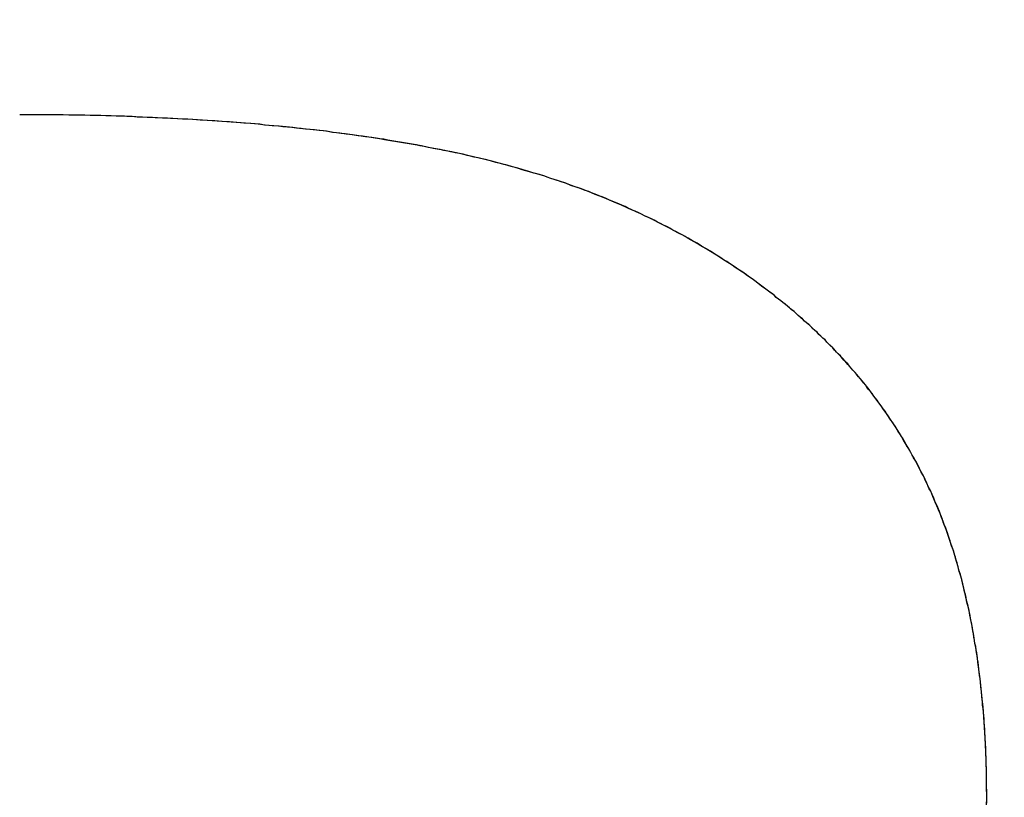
# Model space of a CAD drawing. Extents: x -4.4 to 4.4, y -6.1 to 5.8.
# Tile 92 of 157: x -1.2922 to -1.2639, y 3.5307 to 3.553. Entities that reach past the tile are written whole.
import ezdxf

# ---------------------------------------------------------------- set-up
doc = ezdxf.new("R2010")
doc.units = 0
doc.layers.get('0').update_dxf_attribs({"linetype": 'CONTINUOUS'})

# ---------------------------------------------------------------- blocks, each defined once
blk = doc.blocks.new('*U1')
blk.add_line((-1.270525, 3.545105, 5.3045), (-1.270525, 3.545105, 5.304))
blk.add_line((-1.270525, 3.545105, 5.3045), (-1.270525, 3.545105, 5.304))
for points in [[(-1.27052, 3.54511, 5.3045), (-1.2706, 3.54517, 5.3045), (-1.27068, 3.54523, 5.3045), (-1.27076, 3.54528, 5.3045), (-1.27084, 3.54534, 5.3045), (-1.27091, 3.5454, 5.3045), (-1.27099, 3.54546, 5.3045), (-1.27107, 3.54552, 5.3045), (-1.27115, 3.54558, 5.3045), (-1.27123, 3.54563, 5.3045), (-1.27131, 3.54569, 5.3045), (-1.27139, 3.54575, 5.3045), (-1.27147, 3.5458, 5.3045), (-1.27156, 3.54586, 5.3045), (-1.27164, 3.54591, 5.3045), (-1.27172, 3.54597, 5.3045), (-1.2718, 3.54602, 5.3045), (-1.27188, 3.54608, 5.3045), (-1.27197, 3.54613, 5.3045), (-1.27205, 3.54618, 5.3045), (-1.27213, 3.54623, 5.3045), (-1.27222, 3.54629, 5.3045), (-1.2723, 3.54634, 5.3045), (-1.27239, 3.54639, 5.3045), (-1.27247, 3.54644, 5.3045), (-1.27256, 3.54649, 5.3045), (-1.27264, 3.54654, 5.3045), (-1.27273, 3.54659, 5.3045), (-1.27281, 3.54664, 5.3045), (-1.2729, 3.54669, 5.3045), (-1.27299, 3.54674, 5.3045), (-1.27307, 3.54679, 5.3045), (-1.27316, 3.54684, 5.3045), (-1.27325, 3.54689, 5.3045), (-1.27334, 3.54694, 5.3045), (-1.27343, 3.54698, 5.3045), (-1.27351, 3.54703, 5.3045), (-1.2736, 3.54708, 5.3045), (-1.27369, 3.54712, 5.3045), (-1.27378, 3.54717, 5.3045), (-1.27387, 3.54721, 5.3045), (-1.27396, 3.54726, 5.3045), (-1.27405, 3.5473, 5.3045), (-1.27414, 3.54735, 5.3045), (-1.27424, 3.54739, 5.3045), (-1.27433, 3.54743, 5.3045), (-1.27442, 3.54748, 5.3045), (-1.27451, 3.54752, 5.3045), (-1.27461, 3.54756, 5.3045), (-1.2747, 3.5476, 5.3045), (-1.27479, 3.54765, 5.3045), (-1.27489, 3.54769, 5.3045), (-1.27498, 3.54773, 5.3045), (-1.27507, 3.54777, 5.3045), (-1.27517, 3.54781, 5.3045), (-1.27526, 3.54785, 5.3045), (-1.27536, 3.54789, 5.3045), (-1.27545, 3.54793, 5.3045), (-1.27555, 3.54796, 5.3045), (-1.27565, 3.548, 5.3045), (-1.27574, 3.54804, 5.3045), (-1.27584, 3.54808, 5.3045), (-1.27594, 3.54811, 5.3045), (-1.27604, 3.54815, 5.3045), (-1.27613, 3.54819, 5.3045), (-1.27623, 3.54822, 5.3045), (-1.27633, 3.54826, 5.3045), (-1.27643, 3.54829, 5.3045), (-1.27653, 3.54833, 5.3045), (-1.27663, 3.54836, 5.3045), (-1.27673, 3.5484, 5.3045), (-1.27683, 3.54843, 5.3045), (-1.27693, 3.54846, 5.3045), (-1.27703, 3.5485, 5.3045), (-1.27713, 3.54853, 5.3045), (-1.27723, 3.54856, 5.3045), (-1.27733, 3.54859, 5.3045), (-1.27744, 3.54862, 5.3045), (-1.27754, 3.54865, 5.3045), (-1.27764, 3.54868, 5.3045), (-1.27775, 3.54871, 5.3045), (-1.27785, 3.54874, 5.3045), (-1.27795, 3.54877, 5.3045), (-1.27806, 3.5488, 5.3045), (-1.27816, 3.54883, 5.3045), (-1.27827, 3.54886, 5.3045), (-1.27837, 3.54889, 5.3045), (-1.27848, 3.54892, 5.3045), (-1.27858, 3.54894, 5.3045), (-1.27869, 3.54897, 5.3045), (-1.2788, 3.549, 5.3045), (-1.2789, 3.54902, 5.3045), (-1.27901, 3.54905, 5.3045), (-1.27912, 3.54907, 5.3045), (-1.27923, 3.5491, 5.3045), (-1.27933, 3.54912, 5.3045), (-1.27944, 3.54915, 5.3045), (-1.27955, 3.54917, 5.3045), (-1.27966, 3.54919, 5.3045), (-1.27977, 3.54922, 5.3045), (-1.27988, 3.54924, 5.3045), (-1.27999, 3.54926, 5.3045), (-1.2801, 3.54929, 5.3045), (-1.28022, 3.54931, 5.3045), (-1.28033, 3.54933, 5.3045), (-1.28044, 3.54935, 5.3045), (-1.28056, 3.54937, 5.3045), (-1.28067, 3.54939, 5.3045), (-1.28078, 3.54942, 5.3045), (-1.2809, 3.54944, 5.3045), (-1.28102, 3.54946, 5.3045), (-1.28113, 3.54948, 5.3045), (-1.28125, 3.5495, 5.3045), (-1.28137, 3.54952, 5.3045), (-1.28149, 3.54954, 5.3045), (-1.2816, 3.54956, 5.3045), (-1.28172, 3.54958, 5.3045), (-1.28184, 3.54959, 5.3045), (-1.28196, 3.54961, 5.3045), (-1.28208, 3.54963, 5.3045), (-1.2822, 3.54965, 5.3045), (-1.28233, 3.54967, 5.3045), (-1.28245, 3.54968, 5.3045), (-1.28257, 3.5497, 5.3045), (-1.28269, 3.54972, 5.3045), (-1.28282, 3.54974, 5.3045), (-1.28294, 3.54975, 5.3045), (-1.28307, 3.54977, 5.3045), (-1.28319, 3.54978, 5.3045), (-1.28332, 3.5498, 5.3045), (-1.28345, 3.54982, 5.3045), (-1.28357, 3.54983, 5.3045), (-1.2837, 3.54985, 5.3045), (-1.28383, 3.54986, 5.3045), (-1.28396, 3.54987, 5.3045), (-1.28409, 3.54989, 5.3045), (-1.28422, 3.5499, 5.3045), (-1.28435, 3.54992, 5.3045), (-1.28448, 3.54993, 5.3045), (-1.28461, 3.54994, 5.3045), (-1.28474, 3.54996, 5.3045), (-1.28487, 3.54997, 5.3045), (-1.285, 3.54998, 5.3045), (-1.28514, 3.54999, 5.3045), (-1.28527, 3.55001, 5.3045), (-1.28541, 3.55002, 5.3045), (-1.28554, 3.55003, 5.3045), (-1.28568, 3.55004, 5.3045), (-1.28581, 3.55005, 5.3045), (-1.28595, 3.55006, 5.3045), (-1.28609, 3.55007, 5.3045), (-1.28622, 3.55008, 5.3045), (-1.28636, 3.55009, 5.3045), (-1.2865, 3.5501, 5.3045), (-1.28664, 3.55011, 5.3045), (-1.28678, 3.55012, 5.3045), (-1.28692, 3.55013, 5.3045), (-1.28706, 3.55014, 5.3045), (-1.2872, 3.55015, 5.3045), (-1.28734, 3.55016, 5.3045), (-1.28749, 3.55016, 5.3045), (-1.28763, 3.55017, 5.3045), (-1.28777, 3.55018, 5.3045), (-1.28792, 3.55019, 5.3045), (-1.28806, 3.55019, 5.3045), (-1.28821, 3.5502, 5.3045), (-1.28835, 3.55021, 5.3045), (-1.2885, 3.55021, 5.3045), (-1.28864, 3.55022, 5.3045), (-1.28879, 3.55022, 5.3045), (-1.28894, 3.55023, 5.3045), (-1.28909, 3.55023, 5.3045), (-1.28924, 3.55024, 5.3045), (-1.28939, 3.55024, 5.3045), (-1.28954, 3.55025, 5.3045), (-1.28969, 3.55025, 5.3045), (-1.28984, 3.55026, 5.3045), (-1.28999, 3.55026, 5.3045), (-1.29014, 3.55026, 5.3045), (-1.29029, 3.55027, 5.3045), (-1.29045, 3.55027, 5.3045), (-1.2906, 3.55027, 5.3045), (-1.29075, 3.55027, 5.3045), (-1.29091, 3.55028, 5.3045), (-1.29106, 3.55028, 5.3045), (-1.29122, 3.55028, 5.3045), (-1.29138, 3.55028, 5.3045), (-1.29153, 3.55028, 5.3045), (-1.29169, 3.55028, 5.3045), (-1.29185, 3.55028, 5.3045), (-1.29201, 3.55028, 5.3045), (-1.29216, 3.55028, 5.3045)], [(-1.27052, 3.54511, 5.304), (-1.27064, 3.5452, 5.304), (-1.27076, 3.54528, 5.304), (-1.27088, 3.54537, 5.304), (-1.27099, 3.54546, 5.304), (-1.27111, 3.54555, 5.304), (-1.27123, 3.54563, 5.304), (-1.27135, 3.54572, 5.304), (-1.27148, 3.5458, 5.304), (-1.2716, 3.54589, 5.304), (-1.27172, 3.54597, 5.304), (-1.27185, 3.54605, 5.304), (-1.27197, 3.54613, 5.304), (-1.2721, 3.54621, 5.304), (-1.27222, 3.54629, 5.304), (-1.27235, 3.54637, 5.304), (-1.27248, 3.54645, 5.304), (-1.2726, 3.54652, 5.304), (-1.27273, 3.5466, 5.304), (-1.27286, 3.54667, 5.304), (-1.27299, 3.54675, 5.304), (-1.27312, 3.54682, 5.304), (-1.27326, 3.54689, 5.304), (-1.27339, 3.54696, 5.304), (-1.27352, 3.54703, 5.304), (-1.27366, 3.5471, 5.304), (-1.27379, 3.54717, 5.304), (-1.27393, 3.54724, 5.304), (-1.27406, 3.54731, 5.304), (-1.2742, 3.54737, 5.304), (-1.27434, 3.54744, 5.304), (-1.27448, 3.5475, 5.304), (-1.27462, 3.54757, 5.304), (-1.27476, 3.54763, 5.304), (-1.2749, 3.54769, 5.304), (-1.27504, 3.54775, 5.304), (-1.27518, 3.54781, 5.304), (-1.27533, 3.54787, 5.304), (-1.27547, 3.54793, 5.304), (-1.27561, 3.54799, 5.304), (-1.27576, 3.54805, 5.304), (-1.2759, 3.5481, 5.304), (-1.27605, 3.54816, 5.304), (-1.2762, 3.54821, 5.304), (-1.27635, 3.54826, 5.304), (-1.2765, 3.54832, 5.304), (-1.27665, 3.54837, 5.304), (-1.2768, 3.54842, 5.304), (-1.27695, 3.54847, 5.304), (-1.2771, 3.54852, 5.304), (-1.27725, 3.54857, 5.304), (-1.27741, 3.54861, 5.304), (-1.27756, 3.54866, 5.304), (-1.27772, 3.54871, 5.304), (-1.27787, 3.54875, 5.304), (-1.27803, 3.54879, 5.304), (-1.27818, 3.54884, 5.304), (-1.27834, 3.54888, 5.304), (-1.2785, 3.54892, 5.304), (-1.27866, 3.54896, 5.304), (-1.27882, 3.549, 5.304), (-1.27898, 3.54904, 5.304), (-1.27914, 3.54908, 5.304), (-1.27931, 3.54912, 5.304), (-1.27947, 3.54915, 5.304), (-1.27963, 3.54919, 5.304), (-1.2798, 3.54922, 5.304), (-1.27997, 3.54926, 5.304), (-1.28013, 3.54929, 5.304), (-1.2803, 3.54932, 5.304), (-1.28047, 3.54936, 5.304), (-1.28064, 3.54939, 5.304), (-1.28082, 3.54942, 5.304), (-1.28099, 3.54945, 5.304), (-1.28117, 3.54948, 5.304), (-1.28134, 3.54951, 5.304), (-1.28152, 3.54954, 5.304), (-1.2817, 3.54957, 5.304), (-1.28188, 3.5496, 5.304), (-1.28206, 3.54963, 5.304), (-1.28224, 3.54965, 5.304), (-1.28243, 3.54968, 5.304), (-1.28261, 3.54971, 5.304), (-1.2828, 3.54973, 5.304), (-1.28298, 3.54976, 5.304), (-1.28317, 3.54978, 5.304), (-1.28336, 3.54981, 5.304), (-1.28355, 3.54983, 5.304), (-1.28374, 3.54985, 5.304), (-1.28394, 3.54987, 5.304), (-1.28413, 3.54989, 5.304), (-1.28433, 3.54992, 5.304), (-1.28452, 3.54994, 5.304), (-1.28472, 3.54996, 5.304), (-1.28492, 3.54997, 5.304), (-1.28512, 3.54999, 5.304), (-1.28532, 3.55001, 5.304), (-1.28553, 3.55003, 5.304), (-1.28573, 3.55004, 5.304), (-1.28593, 3.55006, 5.304), (-1.28614, 3.55008, 5.304), (-1.28635, 3.55009, 5.304), (-1.28656, 3.55011, 5.304), (-1.28677, 3.55012, 5.304), (-1.28698, 3.55013, 5.304), (-1.28719, 3.55015, 5.304), (-1.2874, 3.55016, 5.304), (-1.28762, 3.55017, 5.304), (-1.28783, 3.55018, 5.304), (-1.28805, 3.55019, 5.304), (-1.28827, 3.5502, 5.304), (-1.28849, 3.55021, 5.304), (-1.28871, 3.55022, 5.304), (-1.28893, 3.55023, 5.304), (-1.28915, 3.55024, 5.304), (-1.28938, 3.55024, 5.304), (-1.2896, 3.55025, 5.304), (-1.28983, 3.55026, 5.304), (-1.29006, 3.55026, 5.304), (-1.29029, 3.55027, 5.304), (-1.29052, 3.55027, 5.304), (-1.29075, 3.55027, 5.304), (-1.29098, 3.55028, 5.304), (-1.29122, 3.55028, 5.304), (-1.29145, 3.55028, 5.304), (-1.29169, 3.55028, 5.304), (-1.29193, 3.55028, 5.304), (-1.29216, 3.55028, 5.304)], [(-1.27052, 3.54511, 5.304), (-1.27064, 3.5452, 5.304), (-1.27076, 3.54528, 5.304), (-1.27088, 3.54537, 5.304), (-1.27099, 3.54546, 5.304), (-1.27111, 3.54555, 5.304), (-1.27123, 3.54563, 5.304), (-1.27135, 3.54572, 5.304), (-1.27148, 3.5458, 5.304), (-1.2716, 3.54589, 5.304), (-1.27172, 3.54597, 5.304), (-1.27185, 3.54605, 5.304), (-1.27197, 3.54613, 5.304), (-1.2721, 3.54621, 5.304), (-1.27222, 3.54629, 5.304), (-1.27235, 3.54637, 5.304), (-1.27248, 3.54645, 5.304), (-1.2726, 3.54652, 5.304), (-1.27273, 3.5466, 5.304), (-1.27286, 3.54667, 5.304), (-1.27299, 3.54675, 5.304), (-1.27312, 3.54682, 5.304), (-1.27326, 3.54689, 5.304), (-1.27339, 3.54696, 5.304), (-1.27352, 3.54703, 5.304), (-1.27366, 3.5471, 5.304), (-1.27379, 3.54717, 5.304), (-1.27393, 3.54724, 5.304), (-1.27406, 3.54731, 5.304), (-1.2742, 3.54737, 5.304), (-1.27434, 3.54744, 5.304), (-1.27448, 3.5475, 5.304), (-1.27462, 3.54757, 5.304), (-1.27476, 3.54763, 5.304), (-1.2749, 3.54769, 5.304), (-1.27504, 3.54775, 5.304), (-1.27518, 3.54781, 5.304), (-1.27533, 3.54787, 5.304), (-1.27547, 3.54793, 5.304), (-1.27561, 3.54799, 5.304), (-1.27576, 3.54805, 5.304), (-1.2759, 3.5481, 5.304), (-1.27605, 3.54816, 5.304), (-1.2762, 3.54821, 5.304), (-1.27635, 3.54826, 5.304), (-1.2765, 3.54832, 5.304), (-1.27665, 3.54837, 5.304), (-1.2768, 3.54842, 5.304), (-1.27695, 3.54847, 5.304), (-1.2771, 3.54852, 5.304), (-1.27725, 3.54857, 5.304), (-1.27741, 3.54861, 5.304), (-1.27756, 3.54866, 5.304), (-1.27772, 3.54871, 5.304), (-1.27787, 3.54875, 5.304), (-1.27803, 3.54879, 5.304), (-1.27818, 3.54884, 5.304), (-1.27834, 3.54888, 5.304), (-1.2785, 3.54892, 5.304), (-1.27866, 3.54896, 5.304), (-1.27882, 3.549, 5.304), (-1.27898, 3.54904, 5.304), (-1.27914, 3.54908, 5.304), (-1.27931, 3.54912, 5.304), (-1.27947, 3.54915, 5.304), (-1.27963, 3.54919, 5.304), (-1.2798, 3.54922, 5.304), (-1.27997, 3.54926, 5.304), (-1.28013, 3.54929, 5.304), (-1.2803, 3.54932, 5.304), (-1.28047, 3.54936, 5.304), (-1.28064, 3.54939, 5.304), (-1.28082, 3.54942, 5.304), (-1.28099, 3.54945, 5.304), (-1.28117, 3.54948, 5.304), (-1.28134, 3.54951, 5.304), (-1.28152, 3.54954, 5.304), (-1.2817, 3.54957, 5.304), (-1.28188, 3.5496, 5.304), (-1.28206, 3.54963, 5.304), (-1.28224, 3.54965, 5.304), (-1.28243, 3.54968, 5.304), (-1.28261, 3.54971, 5.304), (-1.2828, 3.54973, 5.304), (-1.28298, 3.54976, 5.304), (-1.28317, 3.54978, 5.304), (-1.28336, 3.54981, 5.304), (-1.28355, 3.54983, 5.304), (-1.28374, 3.54985, 5.304), (-1.28394, 3.54987, 5.304), (-1.28413, 3.54989, 5.304), (-1.28433, 3.54992, 5.304), (-1.28452, 3.54994, 5.304), (-1.28472, 3.54996, 5.304), (-1.28492, 3.54997, 5.304), (-1.28512, 3.54999, 5.304), (-1.28532, 3.55001, 5.304), (-1.28553, 3.55003, 5.304), (-1.28573, 3.55004, 5.304), (-1.28593, 3.55006, 5.304), (-1.28614, 3.55008, 5.304), (-1.28635, 3.55009, 5.304), (-1.28656, 3.55011, 5.304), (-1.28677, 3.55012, 5.304), (-1.28698, 3.55013, 5.304), (-1.28719, 3.55015, 5.304), (-1.2874, 3.55016, 5.304), (-1.28762, 3.55017, 5.304), (-1.28783, 3.55018, 5.304), (-1.28805, 3.55019, 5.304), (-1.28827, 3.5502, 5.304), (-1.28849, 3.55021, 5.304), (-1.28871, 3.55022, 5.304), (-1.28893, 3.55023, 5.304), (-1.28915, 3.55024, 5.304), (-1.28938, 3.55024, 5.304), (-1.2896, 3.55025, 5.304), (-1.28983, 3.55026, 5.304), (-1.29006, 3.55026, 5.304), (-1.29029, 3.55027, 5.304), (-1.29052, 3.55027, 5.304), (-1.29075, 3.55027, 5.304), (-1.29098, 3.55028, 5.304), (-1.29122, 3.55028, 5.304), (-1.29145, 3.55028, 5.304), (-1.29169, 3.55028, 5.304), (-1.29193, 3.55028, 5.304), (-1.29216, 3.55028, 5.304)], [(-1.27052, 3.54511, 5.3045), (-1.2706, 3.54517, 5.3045), (-1.27068, 3.54523, 5.3045), (-1.27076, 3.54528, 5.3045), (-1.27084, 3.54534, 5.3045), (-1.27091, 3.5454, 5.3045), (-1.27099, 3.54546, 5.3045), (-1.27107, 3.54552, 5.3045), (-1.27115, 3.54558, 5.3045), (-1.27123, 3.54563, 5.3045), (-1.27131, 3.54569, 5.3045), (-1.27139, 3.54575, 5.3045), (-1.27147, 3.5458, 5.3045), (-1.27156, 3.54586, 5.3045), (-1.27164, 3.54591, 5.3045), (-1.27172, 3.54597, 5.3045), (-1.2718, 3.54602, 5.3045), (-1.27188, 3.54608, 5.3045), (-1.27197, 3.54613, 5.3045), (-1.27205, 3.54618, 5.3045), (-1.27213, 3.54623, 5.3045), (-1.27222, 3.54629, 5.3045), (-1.2723, 3.54634, 5.3045), (-1.27239, 3.54639, 5.3045), (-1.27247, 3.54644, 5.3045), (-1.27256, 3.54649, 5.3045), (-1.27264, 3.54654, 5.3045), (-1.27273, 3.54659, 5.3045), (-1.27281, 3.54664, 5.3045), (-1.2729, 3.54669, 5.3045), (-1.27299, 3.54674, 5.3045), (-1.27307, 3.54679, 5.3045), (-1.27316, 3.54684, 5.3045), (-1.27325, 3.54689, 5.3045), (-1.27334, 3.54694, 5.3045), (-1.27343, 3.54698, 5.3045), (-1.27351, 3.54703, 5.3045), (-1.2736, 3.54708, 5.3045), (-1.27369, 3.54712, 5.3045), (-1.27378, 3.54717, 5.3045), (-1.27387, 3.54721, 5.3045), (-1.27396, 3.54726, 5.3045), (-1.27405, 3.5473, 5.3045), (-1.27414, 3.54735, 5.3045), (-1.27424, 3.54739, 5.3045), (-1.27433, 3.54743, 5.3045), (-1.27442, 3.54748, 5.3045), (-1.27451, 3.54752, 5.3045), (-1.27461, 3.54756, 5.3045), (-1.2747, 3.5476, 5.3045), (-1.27479, 3.54765, 5.3045), (-1.27489, 3.54769, 5.3045), (-1.27498, 3.54773, 5.3045), (-1.27507, 3.54777, 5.3045), (-1.27517, 3.54781, 5.3045), (-1.27526, 3.54785, 5.3045), (-1.27536, 3.54789, 5.3045), (-1.27545, 3.54793, 5.3045), (-1.27555, 3.54796, 5.3045), (-1.27565, 3.548, 5.3045), (-1.27574, 3.54804, 5.3045), (-1.27584, 3.54808, 5.3045), (-1.27594, 3.54811, 5.3045), (-1.27604, 3.54815, 5.3045), (-1.27613, 3.54819, 5.3045), (-1.27623, 3.54822, 5.3045), (-1.27633, 3.54826, 5.3045), (-1.27643, 3.54829, 5.3045), (-1.27653, 3.54833, 5.3045), (-1.27663, 3.54836, 5.3045), (-1.27673, 3.5484, 5.3045), (-1.27683, 3.54843, 5.3045), (-1.27693, 3.54846, 5.3045), (-1.27703, 3.5485, 5.3045), (-1.27713, 3.54853, 5.3045), (-1.27723, 3.54856, 5.3045), (-1.27733, 3.54859, 5.3045), (-1.27744, 3.54862, 5.3045), (-1.27754, 3.54865, 5.3045), (-1.27764, 3.54868, 5.3045), (-1.27775, 3.54871, 5.3045), (-1.27785, 3.54874, 5.3045), (-1.27795, 3.54877, 5.3045), (-1.27806, 3.5488, 5.3045), (-1.27816, 3.54883, 5.3045), (-1.27827, 3.54886, 5.3045), (-1.27837, 3.54889, 5.3045), (-1.27848, 3.54892, 5.3045), (-1.27858, 3.54894, 5.3045), (-1.27869, 3.54897, 5.3045), (-1.2788, 3.549, 5.3045), (-1.2789, 3.54902, 5.3045), (-1.27901, 3.54905, 5.3045), (-1.27912, 3.54907, 5.3045), (-1.27923, 3.5491, 5.3045), (-1.27933, 3.54912, 5.3045), (-1.27944, 3.54915, 5.3045), (-1.27955, 3.54917, 5.3045), (-1.27966, 3.54919, 5.3045), (-1.27977, 3.54922, 5.3045), (-1.27988, 3.54924, 5.3045), (-1.27999, 3.54926, 5.3045), (-1.2801, 3.54929, 5.3045), (-1.28022, 3.54931, 5.3045), (-1.28033, 3.54933, 5.3045), (-1.28044, 3.54935, 5.3045), (-1.28056, 3.54937, 5.3045), (-1.28067, 3.54939, 5.3045), (-1.28078, 3.54942, 5.3045), (-1.2809, 3.54944, 5.3045), (-1.28102, 3.54946, 5.3045), (-1.28113, 3.54948, 5.3045), (-1.28125, 3.5495, 5.3045), (-1.28137, 3.54952, 5.3045), (-1.28149, 3.54954, 5.3045), (-1.2816, 3.54956, 5.3045), (-1.28172, 3.54958, 5.3045), (-1.28184, 3.54959, 5.3045), (-1.28196, 3.54961, 5.3045), (-1.28208, 3.54963, 5.3045), (-1.2822, 3.54965, 5.3045), (-1.28233, 3.54967, 5.3045), (-1.28245, 3.54968, 5.3045), (-1.28257, 3.5497, 5.3045), (-1.28269, 3.54972, 5.3045), (-1.28282, 3.54974, 5.3045), (-1.28294, 3.54975, 5.3045), (-1.28307, 3.54977, 5.3045), (-1.28319, 3.54978, 5.3045), (-1.28332, 3.5498, 5.3045), (-1.28345, 3.54982, 5.3045), (-1.28357, 3.54983, 5.3045), (-1.2837, 3.54985, 5.3045), (-1.28383, 3.54986, 5.3045), (-1.28396, 3.54987, 5.3045), (-1.28409, 3.54989, 5.3045), (-1.28422, 3.5499, 5.3045), (-1.28435, 3.54992, 5.3045), (-1.28448, 3.54993, 5.3045), (-1.28461, 3.54994, 5.3045), (-1.28474, 3.54996, 5.3045), (-1.28487, 3.54997, 5.3045), (-1.285, 3.54998, 5.3045), (-1.28514, 3.54999, 5.3045), (-1.28527, 3.55001, 5.3045), (-1.28541, 3.55002, 5.3045), (-1.28554, 3.55003, 5.3045), (-1.28568, 3.55004, 5.3045), (-1.28581, 3.55005, 5.3045), (-1.28595, 3.55006, 5.3045), (-1.28609, 3.55007, 5.3045), (-1.28622, 3.55008, 5.3045), (-1.28636, 3.55009, 5.3045), (-1.2865, 3.5501, 5.3045), (-1.28664, 3.55011, 5.3045), (-1.28678, 3.55012, 5.3045), (-1.28692, 3.55013, 5.3045), (-1.28706, 3.55014, 5.3045), (-1.2872, 3.55015, 5.3045), (-1.28734, 3.55016, 5.3045), (-1.28749, 3.55016, 5.3045), (-1.28763, 3.55017, 5.3045), (-1.28777, 3.55018, 5.3045), (-1.28792, 3.55019, 5.3045), (-1.28806, 3.55019, 5.3045), (-1.28821, 3.5502, 5.3045), (-1.28835, 3.55021, 5.3045), (-1.2885, 3.55021, 5.3045), (-1.28864, 3.55022, 5.3045), (-1.28879, 3.55022, 5.3045), (-1.28894, 3.55023, 5.3045), (-1.28909, 3.55023, 5.3045), (-1.28924, 3.55024, 5.3045), (-1.28939, 3.55024, 5.3045), (-1.28954, 3.55025, 5.3045), (-1.28969, 3.55025, 5.3045), (-1.28984, 3.55026, 5.3045), (-1.28999, 3.55026, 5.3045), (-1.29014, 3.55026, 5.3045), (-1.29029, 3.55027, 5.3045), (-1.29045, 3.55027, 5.3045), (-1.2906, 3.55027, 5.3045), (-1.29075, 3.55027, 5.3045), (-1.29091, 3.55028, 5.3045), (-1.29106, 3.55028, 5.3045), (-1.29122, 3.55028, 5.3045), (-1.29138, 3.55028, 5.3045), (-1.29153, 3.55028, 5.3045), (-1.29169, 3.55028, 5.3045), (-1.29185, 3.55028, 5.3045), (-1.29201, 3.55028, 5.3045), (-1.29216, 3.55028, 5.3045)], [(-1.26442, 3.53072, 5.3045), (-1.26442, 3.53082, 5.3045), (-1.26443, 3.53093, 5.3045), (-1.26443, 3.53103, 5.3045), (-1.26443, 3.53114, 5.3045), (-1.26443, 3.53124, 5.3045), (-1.26443, 3.53135, 5.3045), (-1.26443, 3.53145, 5.3045), (-1.26443, 3.53155, 5.3045), (-1.26444, 3.53166, 5.3045), (-1.26444, 3.53176, 5.3045), (-1.26444, 3.53186, 5.3045), (-1.26445, 3.53196, 5.3045), (-1.26445, 3.53207, 5.3045), (-1.26446, 3.53217, 5.3045), (-1.26446, 3.53227, 5.3045), (-1.26447, 3.53237, 5.3045), (-1.26447, 3.53247, 5.3045), (-1.26448, 3.53257, 5.3045), (-1.26448, 3.53267, 5.3045), (-1.26449, 3.53277, 5.3045), (-1.2645, 3.53287, 5.3045), (-1.2645, 3.53297, 5.3045), (-1.26451, 3.53306, 5.3045), (-1.26452, 3.53316, 5.3045), (-1.26453, 3.53326, 5.3045), (-1.26454, 3.53336, 5.3045), (-1.26454, 3.53345, 5.3045), (-1.26455, 3.53355, 5.3045), (-1.26456, 3.53364, 5.3045), (-1.26457, 3.53374, 5.3045), (-1.26458, 3.53384, 5.3045), (-1.26459, 3.53393, 5.3045), (-1.2646, 3.53403, 5.3045), (-1.26461, 3.53412, 5.3045), (-1.26463, 3.53421, 5.3045), (-1.26464, 3.53431, 5.3045), (-1.26465, 3.5344, 5.3045), (-1.26466, 3.53449, 5.3045), (-1.26467, 3.53459, 5.3045), (-1.26469, 3.53468, 5.3045), (-1.2647, 3.53477, 5.3045), (-1.26471, 3.53486, 5.3045), (-1.26473, 3.53495, 5.3045), (-1.26474, 3.53504, 5.3045), (-1.26476, 3.53513, 5.3045), (-1.26477, 3.53522, 5.3045), (-1.26479, 3.53531, 5.3045), (-1.2648, 3.5354, 5.3045), (-1.26482, 3.53549, 5.3045), (-1.26483, 3.53558, 5.3045), (-1.26485, 3.53567, 5.3045), (-1.26487, 3.53576, 5.3045), (-1.26489, 3.53584, 5.3045), (-1.2649, 3.53593, 5.3045), (-1.26492, 3.53602, 5.3045), (-1.26494, 3.5361, 5.3045), (-1.26496, 3.53619, 5.3045), (-1.26498, 3.53627, 5.3045), (-1.265, 3.53636, 5.3045), (-1.26501, 3.53645, 5.3045), (-1.26503, 3.53653, 5.3045), (-1.26506, 3.53661, 5.3045), (-1.26508, 3.5367, 5.3045), (-1.2651, 3.53678, 5.3045), (-1.26512, 3.53687, 5.3045), (-1.26514, 3.53695, 5.3045), (-1.26516, 3.53703, 5.3045), (-1.26518, 3.53711, 5.3045), (-1.26521, 3.53719, 5.3045), (-1.26523, 3.53728, 5.3045), (-1.26525, 3.53736, 5.3045), (-1.26527, 3.53744, 5.3045), (-1.2653, 3.53752, 5.3045), (-1.26532, 3.5376, 5.3045), (-1.26535, 3.53768, 5.3045), (-1.26537, 3.53776, 5.3045), (-1.2654, 3.53784, 5.3045), (-1.26542, 3.53792, 5.3045), (-1.26545, 3.53799, 5.3045), (-1.26547, 3.53807, 5.3045), (-1.2655, 3.53815, 5.3045), (-1.26553, 3.53823, 5.3045), (-1.26555, 3.5383, 5.3045), (-1.26558, 3.53838, 5.3045), (-1.26561, 3.53846, 5.3045), (-1.26564, 3.53853, 5.3045), (-1.26567, 3.53861, 5.3045), (-1.26569, 3.53868, 5.3045), (-1.26572, 3.53876, 5.3045), (-1.26575, 3.53883, 5.3045), (-1.26578, 3.53891, 5.3045), (-1.26581, 3.53898, 5.3045), (-1.26584, 3.53905, 5.3045), (-1.26587, 3.53913, 5.3045), (-1.26591, 3.5392, 5.3045), (-1.26594, 3.53927, 5.3045), (-1.26597, 3.53934, 5.3045), (-1.266, 3.53942, 5.3045), (-1.26603, 3.53949, 5.3045), (-1.26607, 3.53956, 5.3045), (-1.2661, 3.53963, 5.3045), (-1.26613, 3.5397, 5.3045), (-1.26617, 3.53977, 5.3045), (-1.2662, 3.53984, 5.3045), (-1.26623, 3.53991, 5.3045), (-1.26627, 3.53998, 5.3045), (-1.2663, 3.54005, 5.3045), (-1.26634, 3.54012, 5.3045), (-1.26638, 3.54019, 5.3045), (-1.26641, 3.54026, 5.3045), (-1.26645, 3.54033, 5.3045), (-1.26649, 3.5404, 5.3045), (-1.26652, 3.54047, 5.3045), (-1.26656, 3.54053, 5.3045), (-1.2666, 3.5406, 5.3045), (-1.26664, 3.54067, 5.3045), (-1.26668, 3.54074, 5.3045), (-1.26672, 3.5408, 5.3045), (-1.26675, 3.54087, 5.3045), (-1.26679, 3.54094, 5.3045), (-1.26683, 3.54101, 5.3045), (-1.26688, 3.54107, 5.3045), (-1.26692, 3.54114, 5.3045), (-1.26696, 3.5412, 5.3045), (-1.267, 3.54127, 5.3045), (-1.26704, 3.54134, 5.3045), (-1.26708, 3.5414, 5.3045), (-1.26713, 3.54147, 5.3045), (-1.26717, 3.54153, 5.3045), (-1.26721, 3.54159, 5.3045), (-1.26726, 3.54166, 5.3045), (-1.2673, 3.54172, 5.3045), (-1.26734, 3.54179, 5.3045), (-1.26739, 3.54185, 5.3045), (-1.26743, 3.54191, 5.3045), (-1.26748, 3.54198, 5.3045), (-1.26753, 3.54204, 5.3045), (-1.26757, 3.5421, 5.3045), (-1.26762, 3.54217, 5.3045), (-1.26767, 3.54223, 5.3045), (-1.26771, 3.54229, 5.3045), (-1.26776, 3.54235, 5.3045), (-1.26781, 3.54241, 5.3045), (-1.26786, 3.54248, 5.3045), (-1.2679, 3.54254, 5.3045), (-1.26795, 3.5426, 5.3045), (-1.268, 3.54266, 5.3045), (-1.26805, 3.54272, 5.3045), (-1.2681, 3.54278, 5.3045), (-1.26815, 3.54284, 5.3045), (-1.2682, 3.5429, 5.3045), (-1.26826, 3.54296, 5.3045), (-1.26831, 3.54302, 5.3045), (-1.26836, 3.54308, 5.3045), (-1.26841, 3.54314, 5.3045), (-1.26846, 3.54319, 5.3045), (-1.26852, 3.54325, 5.3045), (-1.26857, 3.54331, 5.3045), (-1.26862, 3.54337, 5.3045), (-1.26868, 3.54343, 5.3045), (-1.26873, 3.54348, 5.3045), (-1.26879, 3.54354, 5.3045), (-1.26884, 3.5436, 5.3045), (-1.2689, 3.54366, 5.3045), (-1.26895, 3.54371, 5.3045), (-1.26901, 3.54377, 5.3045), (-1.26906, 3.54383, 5.3045), (-1.26912, 3.54388, 5.3045), (-1.26918, 3.54394, 5.3045), (-1.26924, 3.54399, 5.3045), (-1.26929, 3.54405, 5.3045), (-1.26935, 3.5441, 5.3045), (-1.26941, 3.54416, 5.3045), (-1.26947, 3.54421, 5.3045), (-1.26953, 3.54427, 5.3045), (-1.26959, 3.54432, 5.3045), (-1.26965, 3.54437, 5.3045), (-1.26971, 3.54443, 5.3045), (-1.26977, 3.54448, 5.3045), (-1.26983, 3.54453, 5.3045), (-1.26989, 3.54459, 5.3045), (-1.26995, 3.54464, 5.3045), (-1.27002, 3.54469, 5.3045), (-1.27008, 3.54475, 5.3045), (-1.27014, 3.5448, 5.3045), (-1.2702, 3.54485, 5.3045), (-1.27027, 3.5449, 5.3045), (-1.27033, 3.54495, 5.3045), (-1.2704, 3.545, 5.3045), (-1.27046, 3.54505, 5.3045), (-1.27052, 3.54511, 5.3045)], [(-1.26442, 3.53072, 5.304), (-1.26442, 3.53088, 5.304), (-1.26443, 3.53104, 5.304), (-1.26443, 3.53119, 5.304), (-1.26443, 3.53135, 5.304), (-1.26443, 3.53151, 5.304), (-1.26444, 3.53166, 5.304), (-1.26444, 3.53181, 5.304), (-1.26445, 3.53197, 5.304), (-1.26445, 3.53212, 5.304), (-1.26446, 3.53227, 5.304), (-1.26447, 3.53242, 5.304), (-1.26448, 3.53257, 5.304), (-1.26449, 3.53272, 5.304), (-1.2645, 3.53287, 5.304), (-1.26451, 3.53302, 5.304), (-1.26452, 3.53317, 5.304), (-1.26453, 3.53331, 5.304), (-1.26454, 3.53346, 5.304), (-1.26456, 3.5336, 5.304), (-1.26457, 3.53375, 5.304), (-1.26459, 3.53389, 5.304), (-1.2646, 3.53403, 5.304), (-1.26462, 3.53418, 5.304), (-1.26464, 3.53432, 5.304), (-1.26466, 3.53446, 5.304), (-1.26468, 3.53459, 5.304), (-1.26469, 3.53473, 5.304), (-1.26472, 3.53487, 5.304), (-1.26474, 3.53501, 5.304), (-1.26476, 3.53514, 5.304), (-1.26478, 3.53528, 5.304), (-1.2648, 3.53541, 5.304), (-1.26483, 3.53555, 5.304), (-1.26485, 3.53568, 5.304), (-1.26488, 3.53581, 5.304), (-1.26491, 3.53594, 5.304), (-1.26493, 3.53607, 5.304), (-1.26496, 3.5362, 5.304), (-1.26499, 3.53633, 5.304), (-1.26502, 3.53646, 5.304), (-1.26505, 3.53659, 5.304), (-1.26508, 3.53671, 5.304), (-1.26511, 3.53684, 5.304), (-1.26514, 3.53696, 5.304), (-1.26518, 3.53709, 5.304), (-1.26521, 3.53721, 5.304), (-1.26524, 3.53733, 5.304), (-1.26528, 3.53745, 5.304), (-1.26532, 3.53757, 5.304), (-1.26535, 3.53769, 5.304), (-1.26539, 3.53781, 5.304), (-1.26543, 3.53793, 5.304), (-1.26547, 3.53805, 5.304), (-1.26551, 3.53817, 5.304), (-1.26555, 3.53828, 5.304), (-1.26559, 3.5384, 5.304), (-1.26563, 3.53851, 5.304), (-1.26567, 3.53862, 5.304), (-1.26572, 3.53874, 5.304), (-1.26576, 3.53885, 5.304), (-1.26581, 3.53896, 5.304), (-1.26585, 3.53907, 5.304), (-1.2659, 3.53918, 5.304), (-1.26594, 3.53929, 5.304), (-1.26599, 3.5394, 5.304), (-1.26604, 3.53951, 5.304), (-1.26609, 3.53961, 5.304), (-1.26614, 3.53972, 5.304), (-1.26619, 3.53983, 5.304), (-1.26624, 3.53993, 5.304), (-1.2663, 3.54004, 5.304), (-1.26635, 3.54014, 5.304), (-1.2664, 3.54025, 5.304), (-1.26646, 3.54035, 5.304), (-1.26652, 3.54045, 5.304), (-1.26657, 3.54055, 5.304), (-1.26663, 3.54066, 5.304), (-1.26669, 3.54076, 5.304), (-1.26675, 3.54086, 5.304), (-1.26681, 3.54096, 5.304), (-1.26687, 3.54106, 5.304), (-1.26693, 3.54116, 5.304), (-1.26699, 3.54126, 5.304), (-1.26705, 3.54136, 5.304), (-1.26712, 3.54145, 5.304), (-1.26718, 3.54155, 5.304), (-1.26725, 3.54165, 5.304), (-1.26732, 3.54175, 5.304), (-1.26738, 3.54184, 5.304), (-1.26745, 3.54194, 5.304), (-1.26752, 3.54203, 5.304), (-1.26759, 3.54213, 5.304), (-1.26766, 3.54222, 5.304), (-1.26773, 3.54231, 5.304), (-1.2678, 3.54241, 5.304), (-1.26787, 3.5425, 5.304), (-1.26795, 3.54259, 5.304), (-1.26802, 3.54268, 5.304), (-1.2681, 3.54277, 5.304), (-1.26817, 3.54286, 5.304), (-1.26825, 3.54295, 5.304), (-1.26833, 3.54304, 5.304), (-1.26841, 3.54313, 5.304), (-1.26848, 3.54322, 5.304), (-1.26856, 3.54331, 5.304), (-1.26865, 3.54339, 5.304), (-1.26873, 3.54348, 5.304), (-1.26881, 3.54357, 5.304), (-1.26889, 3.54365, 5.304), (-1.26898, 3.54374, 5.304), (-1.26906, 3.54382, 5.304), (-1.26915, 3.54391, 5.304), (-1.26923, 3.54399, 5.304), (-1.26932, 3.54407, 5.304), (-1.26941, 3.54415, 5.304), (-1.2695, 3.54424, 5.304), (-1.26959, 3.54432, 5.304), (-1.26968, 3.5444, 5.304), (-1.26977, 3.54448, 5.304), (-1.26986, 3.54456, 5.304), (-1.26995, 3.54464, 5.304), (-1.27005, 3.54472, 5.304), (-1.27014, 3.5448, 5.304), (-1.27023, 3.54487, 5.304), (-1.27033, 3.54495, 5.304), (-1.27043, 3.54503, 5.304), (-1.27052, 3.54511, 5.304)], [(-1.26442, 3.53072, 5.304), (-1.26442, 3.53088, 5.304), (-1.26443, 3.53104, 5.304), (-1.26443, 3.53119, 5.304), (-1.26443, 3.53135, 5.304), (-1.26443, 3.53151, 5.304), (-1.26444, 3.53166, 5.304), (-1.26444, 3.53181, 5.304), (-1.26445, 3.53197, 5.304), (-1.26445, 3.53212, 5.304), (-1.26446, 3.53227, 5.304), (-1.26447, 3.53242, 5.304), (-1.26448, 3.53257, 5.304), (-1.26449, 3.53272, 5.304), (-1.2645, 3.53287, 5.304), (-1.26451, 3.53302, 5.304), (-1.26452, 3.53317, 5.304), (-1.26453, 3.53331, 5.304), (-1.26454, 3.53346, 5.304), (-1.26456, 3.5336, 5.304), (-1.26457, 3.53375, 5.304), (-1.26459, 3.53389, 5.304), (-1.2646, 3.53403, 5.304), (-1.26462, 3.53418, 5.304), (-1.26464, 3.53432, 5.304), (-1.26466, 3.53446, 5.304), (-1.26468, 3.53459, 5.304), (-1.26469, 3.53473, 5.304), (-1.26472, 3.53487, 5.304), (-1.26474, 3.53501, 5.304), (-1.26476, 3.53514, 5.304), (-1.26478, 3.53528, 5.304), (-1.2648, 3.53541, 5.304), (-1.26483, 3.53555, 5.304), (-1.26485, 3.53568, 5.304), (-1.26488, 3.53581, 5.304), (-1.26491, 3.53594, 5.304), (-1.26493, 3.53607, 5.304), (-1.26496, 3.5362, 5.304), (-1.26499, 3.53633, 5.304), (-1.26502, 3.53646, 5.304), (-1.26505, 3.53659, 5.304), (-1.26508, 3.53671, 5.304), (-1.26511, 3.53684, 5.304), (-1.26514, 3.53696, 5.304), (-1.26518, 3.53709, 5.304), (-1.26521, 3.53721, 5.304), (-1.26524, 3.53733, 5.304), (-1.26528, 3.53745, 5.304), (-1.26532, 3.53757, 5.304), (-1.26535, 3.53769, 5.304), (-1.26539, 3.53781, 5.304), (-1.26543, 3.53793, 5.304), (-1.26547, 3.53805, 5.304), (-1.26551, 3.53817, 5.304), (-1.26555, 3.53828, 5.304), (-1.26559, 3.5384, 5.304), (-1.26563, 3.53851, 5.304), (-1.26567, 3.53862, 5.304), (-1.26572, 3.53874, 5.304), (-1.26576, 3.53885, 5.304), (-1.26581, 3.53896, 5.304), (-1.26585, 3.53907, 5.304), (-1.2659, 3.53918, 5.304), (-1.26594, 3.53929, 5.304), (-1.26599, 3.5394, 5.304), (-1.26604, 3.53951, 5.304), (-1.26609, 3.53961, 5.304), (-1.26614, 3.53972, 5.304), (-1.26619, 3.53983, 5.304), (-1.26624, 3.53993, 5.304), (-1.2663, 3.54004, 5.304), (-1.26635, 3.54014, 5.304), (-1.2664, 3.54025, 5.304), (-1.26646, 3.54035, 5.304), (-1.26652, 3.54045, 5.304), (-1.26657, 3.54055, 5.304), (-1.26663, 3.54066, 5.304), (-1.26669, 3.54076, 5.304), (-1.26675, 3.54086, 5.304), (-1.26681, 3.54096, 5.304), (-1.26687, 3.54106, 5.304), (-1.26693, 3.54116, 5.304), (-1.26699, 3.54126, 5.304), (-1.26705, 3.54136, 5.304), (-1.26712, 3.54145, 5.304), (-1.26718, 3.54155, 5.304), (-1.26725, 3.54165, 5.304), (-1.26732, 3.54175, 5.304), (-1.26738, 3.54184, 5.304), (-1.26745, 3.54194, 5.304), (-1.26752, 3.54203, 5.304), (-1.26759, 3.54213, 5.304), (-1.26766, 3.54222, 5.304), (-1.26773, 3.54231, 5.304), (-1.2678, 3.54241, 5.304), (-1.26787, 3.5425, 5.304), (-1.26795, 3.54259, 5.304), (-1.26802, 3.54268, 5.304), (-1.2681, 3.54277, 5.304), (-1.26817, 3.54286, 5.304), (-1.26825, 3.54295, 5.304), (-1.26833, 3.54304, 5.304), (-1.26841, 3.54313, 5.304), (-1.26848, 3.54322, 5.304), (-1.26856, 3.54331, 5.304), (-1.26865, 3.54339, 5.304), (-1.26873, 3.54348, 5.304), (-1.26881, 3.54357, 5.304), (-1.26889, 3.54365, 5.304), (-1.26898, 3.54374, 5.304), (-1.26906, 3.54382, 5.304), (-1.26915, 3.54391, 5.304), (-1.26923, 3.54399, 5.304), (-1.26932, 3.54407, 5.304), (-1.26941, 3.54415, 5.304), (-1.2695, 3.54424, 5.304), (-1.26959, 3.54432, 5.304), (-1.26968, 3.5444, 5.304), (-1.26977, 3.54448, 5.304), (-1.26986, 3.54456, 5.304), (-1.26995, 3.54464, 5.304), (-1.27005, 3.54472, 5.304), (-1.27014, 3.5448, 5.304), (-1.27023, 3.54487, 5.304), (-1.27033, 3.54495, 5.304), (-1.27043, 3.54503, 5.304), (-1.27052, 3.54511, 5.304)], [(-1.26442, 3.53072, 5.3045), (-1.26442, 3.53082, 5.3045), (-1.26443, 3.53093, 5.3045), (-1.26443, 3.53103, 5.3045), (-1.26443, 3.53114, 5.3045), (-1.26443, 3.53124, 5.3045), (-1.26443, 3.53135, 5.3045), (-1.26443, 3.53145, 5.3045), (-1.26443, 3.53155, 5.3045), (-1.26444, 3.53166, 5.3045), (-1.26444, 3.53176, 5.3045), (-1.26444, 3.53186, 5.3045), (-1.26445, 3.53196, 5.3045), (-1.26445, 3.53207, 5.3045), (-1.26446, 3.53217, 5.3045), (-1.26446, 3.53227, 5.3045), (-1.26447, 3.53237, 5.3045), (-1.26447, 3.53247, 5.3045), (-1.26448, 3.53257, 5.3045), (-1.26448, 3.53267, 5.3045), (-1.26449, 3.53277, 5.3045), (-1.2645, 3.53287, 5.3045), (-1.2645, 3.53297, 5.3045), (-1.26451, 3.53306, 5.3045), (-1.26452, 3.53316, 5.3045), (-1.26453, 3.53326, 5.3045), (-1.26454, 3.53336, 5.3045), (-1.26454, 3.53345, 5.3045), (-1.26455, 3.53355, 5.3045), (-1.26456, 3.53364, 5.3045), (-1.26457, 3.53374, 5.3045), (-1.26458, 3.53384, 5.3045), (-1.26459, 3.53393, 5.3045), (-1.2646, 3.53403, 5.3045), (-1.26461, 3.53412, 5.3045), (-1.26463, 3.53421, 5.3045), (-1.26464, 3.53431, 5.3045), (-1.26465, 3.5344, 5.3045), (-1.26466, 3.53449, 5.3045), (-1.26467, 3.53459, 5.3045), (-1.26469, 3.53468, 5.3045), (-1.2647, 3.53477, 5.3045), (-1.26471, 3.53486, 5.3045), (-1.26473, 3.53495, 5.3045), (-1.26474, 3.53504, 5.3045), (-1.26476, 3.53513, 5.3045), (-1.26477, 3.53522, 5.3045), (-1.26479, 3.53531, 5.3045), (-1.2648, 3.5354, 5.3045), (-1.26482, 3.53549, 5.3045), (-1.26483, 3.53558, 5.3045), (-1.26485, 3.53567, 5.3045), (-1.26487, 3.53576, 5.3045), (-1.26489, 3.53584, 5.3045), (-1.2649, 3.53593, 5.3045), (-1.26492, 3.53602, 5.3045), (-1.26494, 3.5361, 5.3045), (-1.26496, 3.53619, 5.3045), (-1.26498, 3.53627, 5.3045), (-1.265, 3.53636, 5.3045), (-1.26501, 3.53645, 5.3045), (-1.26503, 3.53653, 5.3045), (-1.26506, 3.53661, 5.3045), (-1.26508, 3.5367, 5.3045), (-1.2651, 3.53678, 5.3045), (-1.26512, 3.53687, 5.3045), (-1.26514, 3.53695, 5.3045), (-1.26516, 3.53703, 5.3045), (-1.26518, 3.53711, 5.3045), (-1.26521, 3.53719, 5.3045), (-1.26523, 3.53728, 5.3045), (-1.26525, 3.53736, 5.3045), (-1.26527, 3.53744, 5.3045), (-1.2653, 3.53752, 5.3045), (-1.26532, 3.5376, 5.3045), (-1.26535, 3.53768, 5.3045), (-1.26537, 3.53776, 5.3045), (-1.2654, 3.53784, 5.3045), (-1.26542, 3.53792, 5.3045), (-1.26545, 3.53799, 5.3045), (-1.26547, 3.53807, 5.3045), (-1.2655, 3.53815, 5.3045), (-1.26553, 3.53823, 5.3045), (-1.26555, 3.5383, 5.3045), (-1.26558, 3.53838, 5.3045), (-1.26561, 3.53846, 5.3045), (-1.26564, 3.53853, 5.3045), (-1.26567, 3.53861, 5.3045), (-1.26569, 3.53868, 5.3045), (-1.26572, 3.53876, 5.3045), (-1.26575, 3.53883, 5.3045), (-1.26578, 3.53891, 5.3045), (-1.26581, 3.53898, 5.3045), (-1.26584, 3.53905, 5.3045), (-1.26587, 3.53913, 5.3045), (-1.26591, 3.5392, 5.3045), (-1.26594, 3.53927, 5.3045), (-1.26597, 3.53934, 5.3045), (-1.266, 3.53942, 5.3045), (-1.26603, 3.53949, 5.3045), (-1.26607, 3.53956, 5.3045), (-1.2661, 3.53963, 5.3045), (-1.26613, 3.5397, 5.3045), (-1.26617, 3.53977, 5.3045), (-1.2662, 3.53984, 5.3045), (-1.26623, 3.53991, 5.3045), (-1.26627, 3.53998, 5.3045), (-1.2663, 3.54005, 5.3045), (-1.26634, 3.54012, 5.3045), (-1.26638, 3.54019, 5.3045), (-1.26641, 3.54026, 5.3045), (-1.26645, 3.54033, 5.3045), (-1.26649, 3.5404, 5.3045), (-1.26652, 3.54047, 5.3045), (-1.26656, 3.54053, 5.3045), (-1.2666, 3.5406, 5.3045), (-1.26664, 3.54067, 5.3045), (-1.26668, 3.54074, 5.3045), (-1.26672, 3.5408, 5.3045), (-1.26675, 3.54087, 5.3045), (-1.26679, 3.54094, 5.3045), (-1.26683, 3.54101, 5.3045), (-1.26688, 3.54107, 5.3045), (-1.26692, 3.54114, 5.3045), (-1.26696, 3.5412, 5.3045), (-1.267, 3.54127, 5.3045), (-1.26704, 3.54134, 5.3045), (-1.26708, 3.5414, 5.3045), (-1.26713, 3.54147, 5.3045), (-1.26717, 3.54153, 5.3045), (-1.26721, 3.54159, 5.3045), (-1.26726, 3.54166, 5.3045), (-1.2673, 3.54172, 5.3045), (-1.26734, 3.54179, 5.3045), (-1.26739, 3.54185, 5.3045), (-1.26743, 3.54191, 5.3045), (-1.26748, 3.54198, 5.3045), (-1.26753, 3.54204, 5.3045), (-1.26757, 3.5421, 5.3045), (-1.26762, 3.54217, 5.3045), (-1.26767, 3.54223, 5.3045), (-1.26771, 3.54229, 5.3045), (-1.26776, 3.54235, 5.3045), (-1.26781, 3.54241, 5.3045), (-1.26786, 3.54248, 5.3045), (-1.2679, 3.54254, 5.3045), (-1.26795, 3.5426, 5.3045), (-1.268, 3.54266, 5.3045), (-1.26805, 3.54272, 5.3045), (-1.2681, 3.54278, 5.3045), (-1.26815, 3.54284, 5.3045), (-1.2682, 3.5429, 5.3045), (-1.26826, 3.54296, 5.3045), (-1.26831, 3.54302, 5.3045), (-1.26836, 3.54308, 5.3045), (-1.26841, 3.54314, 5.3045), (-1.26846, 3.54319, 5.3045), (-1.26852, 3.54325, 5.3045), (-1.26857, 3.54331, 5.3045), (-1.26862, 3.54337, 5.3045), (-1.26868, 3.54343, 5.3045), (-1.26873, 3.54348, 5.3045), (-1.26879, 3.54354, 5.3045), (-1.26884, 3.5436, 5.3045), (-1.2689, 3.54366, 5.3045), (-1.26895, 3.54371, 5.3045), (-1.26901, 3.54377, 5.3045), (-1.26906, 3.54383, 5.3045), (-1.26912, 3.54388, 5.3045), (-1.26918, 3.54394, 5.3045), (-1.26924, 3.54399, 5.3045), (-1.26929, 3.54405, 5.3045), (-1.26935, 3.5441, 5.3045), (-1.26941, 3.54416, 5.3045), (-1.26947, 3.54421, 5.3045), (-1.26953, 3.54427, 5.3045), (-1.26959, 3.54432, 5.3045), (-1.26965, 3.54437, 5.3045), (-1.26971, 3.54443, 5.3045), (-1.26977, 3.54448, 5.3045), (-1.26983, 3.54453, 5.3045), (-1.26989, 3.54459, 5.3045), (-1.26995, 3.54464, 5.3045), (-1.27002, 3.54469, 5.3045), (-1.27008, 3.54475, 5.3045), (-1.27014, 3.5448, 5.3045), (-1.2702, 3.54485, 5.3045), (-1.27027, 3.5449, 5.3045), (-1.27033, 3.54495, 5.3045), (-1.2704, 3.545, 5.3045), (-1.27046, 3.54505, 5.3045), (-1.27052, 3.54511, 5.3045)], [(-1.26442, 3.53055, 5.3045), (-1.26442, 3.53072, 5.3045)], [(-1.26443, 3.53046, 5.304), (-1.26442, 3.53072, 5.304)], [(-1.26443, 3.53046, 5.304), (-1.26442, 3.53072, 5.304)], [(-1.26442, 3.53055, 5.3045), (-1.26442, 3.53072, 5.3045)]]:
    blk.add_polyline3d(points)
for centre in [(-1.275, 3.545, 5.305), (-1.275, 3.545, 5.3045), (-1.275, 3.545, 5.3045)]:
    blk.add_arc(centre, 0.12, 0, 90)
at = {"extrusion": (0, 0, -1)}
blk.add_arc((1.275, 3.545, -5.305), 0.12, 90, 180, dxfattribs=at)

msp = doc.modelspace()

# ---------------------------------------------------------------- block references
msp.add_blockref('*U1', (0, 0))

doc.saveas('drawing.dxf')
